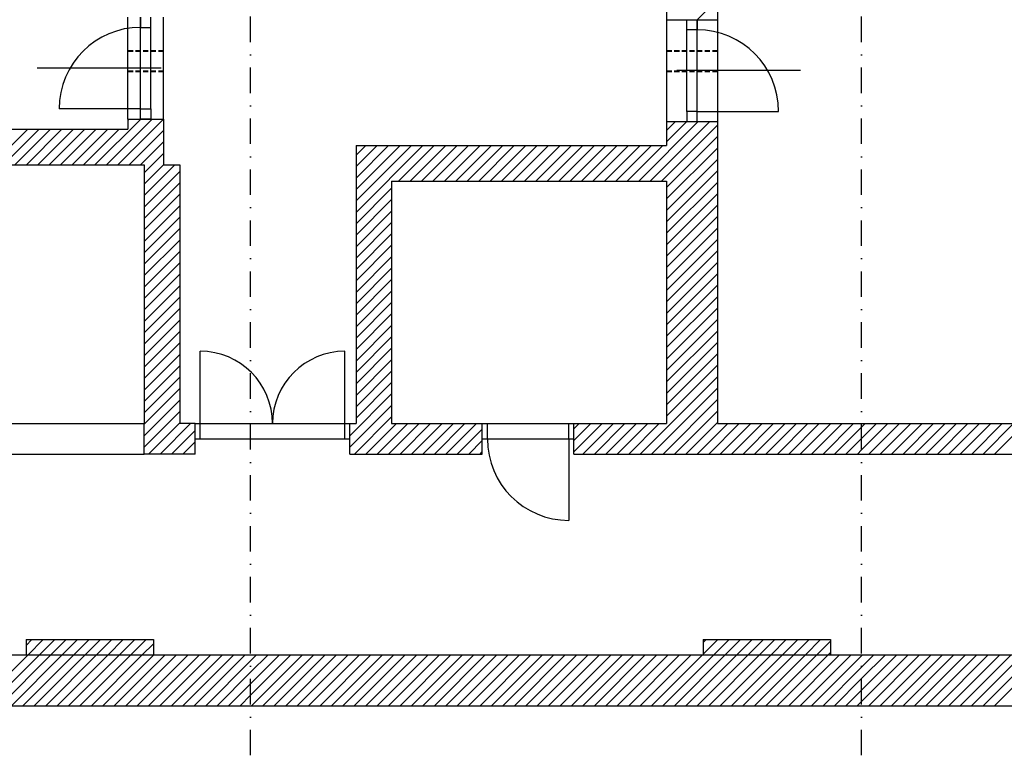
# Model space of a CAD drawing. Header units: millimetres. Extents: x 2886542 to 7567581, y -792623 to 134766.
# Tile 220 of 256: x 4793148 to 4802816, y -361680 to -354458. Entities that reach past the tile are written whole.
import ezdxf

# ---------------------------------------------------------------- set-up
doc = ezdxf.new("R2010")
doc.units = ezdxf.units.MM
doc.linetypes.add('DASHDOT', pattern=[1, 0.5, -0.25, 0, -0.25])
doc.linetypes.add('DASHED', pattern=[0.75, 0.5, -0.25])
doc.layers.add('CKPROSTUPY_NADROVINOU', color=7, linetype='DASHDOT', lineweight=25)
doc.layers.add('IN_NS_TLUSTA', color=1, linetype='Continuous', lineweight=40)
doc.layers.add('IN_NS_VYPLNE OTVORU', color=16, linetype='Continuous')

msp = doc.modelspace()

# ---------------------------------------------------------------- linework, layer by layer
at = {"layer": 'CKPROSTUPY_NADROVINOU', "color": 0, "ltscale": 500}
for p, q in [((4795415.4, -361679.5), (4795415.4, -334462.1)), ((4801415.4, -361679.5), (4801415.4, -334462.1))]:
    msp.add_line(p, q, dxfattribs=at)
at = {"layer": 'IN_NS_TLUSTA', "color": 0, "linetype": 'DASHED', "ltscale": 100}
for p, q in [((4794210.4, -354763.4), (4794560.4, -354763.4)), ((4799500.4, -354763.4, -74.5), (4800000.4, -354763.4, -74.5)), ((4794210.4, -354963.4, 0), (4794560.4, -354963.4, 0)), ((4799500.4, -354963.4, -74.5), (4800000.4, -354963.4, -74.5))]:
    msp.add_line(p, q, dxfattribs=at)
at = {"layer": 'IN_NS_VYPLNE OTVORU', "color": 0}
for p, q in [((4800000.4, -350723.4), (4800000.4, -354458.4)), ((4799500.4, -354223.4), (4799500.4, -354458.4)), ((4799801.1, -354458.4), (4800000.4, -354259.1)), ((4794210.4, -355433.4), (4794210.4, -354433.4)), ((4794335.4, -354433.4), (4794335.4, -354533.4)), ((4794435.4, -354533.4), (4794435.4, -354433.4)), ((4794560.4, -355433.4), (4794560.4, -354433.4)), ((4794335.4, -354533.4), (4794435.4, -354533.4)), ((4794335.4, -355333.4), (4794335.4, -354533.4)), ((4794435.4, -355333.4), (4794435.4, -354533.4)), ((4799500.4, -354458.4), (4799500.4, -355458.4)), ((4799700.4, -354558.4), (4799700.4, -354458.4)), ((4799700.4, -354458.4), (4799800.4, -354458.4)), ((4799800.4, -355458.4), (4799800.4, -354458.4)), ((4799800.4, -354458.4), (4799800.4, -354558.4)), ((4800000.4, -354458.4), (4800000.4, -355458.4)), ((4799800.4, -354558.4), (4799700.4, -354558.4)), ((4799700.4, -355358.4), (4799700.4, -354558.4)), ((4799800.4, -355358.4), (4799800.4, -354558.4)), ((4794535.4, -354933.4), (4793319.4, -354933.4)), ((4800816.4, -354958.4), (4799600.4, -354958.4)), ((4794335.4, -355333.4), (4793535.4, -355333.4)), ((4794335.4, -355433.4), (4794335.4, -355333.4)), ((4794335.4, -355333.4), (4794435.4, -355333.4)), ((4794435.4, -355333.4), (4794435.4, -355433.4)), ((4799800.4, -355358.4), (4799700.4, -355358.4)), ((4799700.4, -355358.4), (4799700.4, -355458.4)), ((4799800.4, -355458.4), (4799800.4, -355358.4)), ((4799800.4, -355358.4), (4800600.4, -355358.4)), ((4793886.6, -355883.4), (4794336.6, -355433.4)), ((4793998.8, -355883.4), (4794448.8, -355433.4)), ((4794111.1, -355883.4), (4794560.4, -355434.1)), ((4794210.4, -355433.4), (4794210.4, -355533.4)), ((4794210.4, -355447.3), (4794224.3, -355433.4)), ((4794435.4, -355433.4), (4794335.4, -355433.4)), ((4794560.4, -355433.4), (4794560.4, -355883.4)), ((4799226.4, -356043.4), (4799811.4, -355458.4)), ((4799338.7, -356043.4), (4799923.7, -355458.4)), ((4799450.9, -356043.4), (4800000.4, -355493.9)), ((4799500.4, -355458.4), (4799500.4, -355693.4)), ((4799500.4, -355544.9), (4799586.9, -355458.4)), ((4799500.4, -355657.1), (4799699.2, -355458.4)), ((4799700.4, -355458.4), (4799800.4, -355458.4)), ((4800000.4, -355458.4), (4800000.4, -358423.4)), ((4791245.4, -355533.4), (4794210.4, -355533.4)), ((4792876.3, -355883.4), (4793226.3, -355533.4)), ((4792988.5, -355883.4), (4793338.5, -355533.4)), ((4793100.8, -355883.4), (4793450.8, -355533.4)), ((4793213.1, -355883.4), (4793563.1, -355533.4)), ((4793325.3, -355883.4), (4793675.3, -355533.4)), ((4793437.6, -355883.4), (4793787.6, -355533.4)), ((4793549.8, -355883.4), (4793899.8, -355533.4)), ((4793662.1, -355883.4), (4794012.1, -355533.4)), ((4793774.3, -355883.4), (4794124.3, -355533.4)), ((4794223.3, -355883.4), (4794560.4, -355546.3)), ((4799500.4, -356106.2), (4800000.4, -355606.2)), ((4794335.6, -355883.4), (4794560.4, -355658.6)), ((4796450.4, -355693.4), (4799500.4, -355693.4)), ((4796450.4, -355693.4), (4796450.4, -358423.4)), ((4796450.4, -355788.6), (4796545.6, -355693.4)), ((4796450.4, -355900.8), (4796657.8, -355693.4)), ((4796450.4, -356013.1), (4796770.1, -355693.4)), ((4796450.4, -356125.3), (4796882.3, -355693.4)), ((4796450.4, -356237.6), (4796994.6, -355693.4)), ((4796450.4, -356349.8), (4797106.9, -355693.4)), ((4796869.1, -356043.4), (4797219.1, -355693.4)), ((4796981.4, -356043.4), (4797331.4, -355693.4)), ((4797093.6, -356043.4), (4797443.6, -355693.4)), ((4797205.9, -356043.4), (4797555.9, -355693.4)), ((4797318.1, -356043.4), (4797668.1, -355693.4)), ((4797430.4, -356043.4), (4797780.4, -355693.4)), ((4797542.6, -356043.4), (4797892.6, -355693.4)), ((4797654.9, -356043.4), (4798004.9, -355693.4)), ((4797767.1, -356043.4), (4798117.1, -355693.4)), ((4797879.4, -356043.4), (4798229.4, -355693.4)), ((4797991.6, -356043.4), (4798341.6, -355693.4)), ((4798103.9, -356043.4), (4798453.9, -355693.4)), ((4798216.1, -356043.4), (4798566.1, -355693.4)), ((4798328.4, -356043.4), (4798678.4, -355693.4)), ((4798440.7, -356043.4), (4798790.7, -355693.4)), ((4798552.9, -356043.4), (4798902.9, -355693.4)), ((4798665.2, -356043.4), (4799015.2, -355693.4)), ((4798777.4, -356043.4), (4799127.4, -355693.4)), ((4798889.7, -356043.4), (4799239.7, -355693.4)), ((4799001.9, -356043.4), (4799351.9, -355693.4)), ((4799114.2, -356043.4), (4799464.2, -355693.4)), ((4794370.4, -355960.8), (4794560.4, -355770.8)), ((4799500.4, -356218.4), (4800000.4, -355718.4)), ((4787935.4, -355883.4), (4794370.4, -355883.4)), ((4794370.4, -356073.1), (4794560.4, -355883.1)), ((4794370.4, -355883.4), (4794370.4, -358423.4)), ((4794370.4, -356185.3), (4794672.3, -355883.4)), ((4794560.4, -355883.4), (4794720.4, -355883.4)), ((4794720.4, -355883.4), (4794720.4, -358423.4)), ((4799500.4, -356330.7), (4800000.4, -355830.7)), ((4794370.4, -356297.6), (4794720.4, -355947.6)), ((4799500.4, -356442.9), (4800000.4, -355942.9)), ((4794370.4, -356409.8), (4794720.4, -356059.8)), ((4796800.4, -356043.4), (4799500.4, -356043.4)), ((4796800.4, -356043.4), (4796800.4, -358423.4)), ((4799500.4, -356043.4), (4799500.4, -358423.4)), ((4799500.4, -356555.2), (4800000.4, -356055.2)), ((4794370.4, -356522.1), (4794720.4, -356172.1)), ((4796450.4, -356462.1), (4796800.4, -356112.1)), ((4799500.4, -356667.4), (4800000.4, -356167.4)), ((4794370.4, -356634.3), (4794720.4, -356284.3)), ((4796450.4, -356574.3), (4796800.4, -356224.3)), ((4799500.4, -356779.7), (4800000.4, -356279.7)), ((4796450.4, -356686.6), (4796800.4, -356336.6)), ((4794370.4, -356746.6), (4794720.4, -356396.6)), ((4796450.4, -356798.8), (4796800.4, -356448.8)), ((4799500.4, -356891.9), (4800000.4, -356391.9)), ((4794370.4, -356858.8), (4794720.4, -356508.8)), ((4796450.4, -356911.1), (4796800.4, -356561.1)), ((4799500.4, -357004.2), (4800000.4, -356504.2)), ((4794370.4, -356971.1), (4794720.4, -356621.1)), ((4799500.4, -357116.4), (4800000.4, -356616.4)), ((4794370.4, -357083.3), (4794720.4, -356733.3)), ((4796450.4, -357023.3), (4796800.4, -356673.3)), ((4799500.4, -357228.7), (4800000.4, -356728.7)), ((4794370.4, -357195.6), (4794720.4, -356845.6)), ((4796450.4, -357135.6), (4796800.4, -356785.6)), ((4799500.4, -357340.9), (4800000.4, -356840.9)), ((4794370.4, -357307.9), (4794720.4, -356957.9)), ((4796450.4, -357247.9), (4796800.4, -356897.9)), ((4799500.4, -357453.2), (4800000.4, -356953.2)), ((4796450.4, -357360.1), (4796800.4, -357010.1)), ((4794370.4, -357420.1), (4794720.4, -357070.1)), ((4796450.4, -357472.4), (4796800.4, -357122.4)), ((4799500.4, -357565.4), (4800000.4, -357065.4)), ((4794370.4, -357532.4), (4794720.4, -357182.4)), ((4796450.4, -357584.6), (4796800.4, -357234.6)), ((4799500.4, -357677.7), (4800000.4, -357177.7)), ((4794370.4, -357644.6), (4794720.4, -357294.6)), ((4796450.4, -357696.9), (4796800.4, -357346.9)), ((4799500.4, -357790), (4800000.4, -357290)), ((4794370.4, -357756.9), (4794720.4, -357406.9)), ((4799500.4, -357902.2), (4800000.4, -357402.2)), ((4794370.4, -357869.1), (4794720.4, -357519.1)), ((4796450.4, -357809.1), (4796800.4, -357459.1)), ((4799500.4, -358014.5), (4800000.4, -357514.5)), ((4794370.4, -357981.4), (4794720.4, -357631.4)), ((4796450.4, -357921.4), (4796800.4, -357571.4)), ((4799500.4, -358126.7), (4800000.4, -357626.7)), ((4794920.4, -358423.4), (4794920.4, -357713.4)), ((4796340.4, -358423.4), (4796340.4, -357713.4)), ((4796450.4, -358033.6), (4796800.4, -357683.6)), ((4794370.4, -358093.6), (4794720.4, -357743.6)), ((4796450.4, -358145.9), (4796800.4, -357795.9)), ((4799500.4, -358239), (4800000.4, -357739)), ((4794370.4, -358205.9), (4794720.4, -357855.9)), ((4796450.4, -358258.1), (4796800.4, -357908.1)), ((4799500.4, -358351.2), (4800000.4, -357851.2)), ((4794370.4, -358318.1), (4794720.4, -357968.1)), ((4796450.4, -358370.4), (4796800.4, -358020.4)), ((4799240.5, -358723.4), (4800000.4, -357963.5)), ((4794370.4, -358430.4), (4794720.4, -358080.4)), ((4799352.8, -358723.4), (4800000.4, -358075.7)), ((4794370.4, -358542.6), (4794720.4, -358192.6)), ((4796390.4, -358542.6), (4796800.4, -358132.6)), ((4799465, -358723.4), (4800000.4, -358188)), ((4794370.4, -358654.9), (4794720.4, -358304.9)), ((4796390.4, -358654.9), (4796800.4, -358244.9)), ((4799577.3, -358723.4), (4800000.4, -358300.2)), ((4796434.2, -358723.4), (4796800.4, -358357.1)), ((4794370.4, -358723.4), (4794370.4, -358423.4)), ((4794414.2, -358723.4), (4794720.4, -358417.1)), ((4794526.4, -358723.4), (4794826.4, -358423.4)), ((4794638.7, -358723.4), (4794870.4, -358491.7)), ((4794870.4, -358423.4), (4794720.4, -358423.4)), ((4794870.4, -358723.4), (4794870.4, -358423.4)), ((4794870.4, -358423.4), (4796390.4, -358423.4)), ((4794920.4, -358573.4), (4794920.4, -358423.4)), ((4796340.4, -358573.4), (4796340.4, -358423.4)), ((4796390.4, -358723.4), (4796390.4, -358423.4)), ((4796390.4, -358423.4), (4796450.4, -358423.4)), ((4796390.4, -358430.4), (4796397.4, -358423.4)), ((4796546.4, -358723.4), (4796846.4, -358423.4)), ((4796658.7, -358723.4), (4796958.7, -358423.4)), ((4796770.9, -358723.4), (4797070.9, -358423.4)), ((4796800.4, -358423.4), (4797690.4, -358423.4)), ((4796883.2, -358723.4), (4797183.2, -358423.4)), ((4796995.4, -358723.4), (4797295.4, -358423.4)), ((4797107.7, -358723.4), (4797407.7, -358423.4)), ((4797219.9, -358723.4), (4797519.9, -358423.4)), ((4797332.2, -358723.4), (4797632.2, -358423.4)), ((4797444.4, -358723.4), (4797690.4, -358477.4)), ((4797690.4, -358723.4), (4797690.4, -358423.4)), ((4797690.4, -358423.4), (4798590.4, -358423.4)), ((4797740.4, -358573.4), (4797740.4, -358423.4)), ((4798540.4, -358573.4), (4798540.4, -358423.4)), ((4798590.4, -358723.4), (4798590.4, -358423.4)), ((4798590.4, -358423.4), (4799500.4, -358423.4)), ((4798590.4, -358475.4), (4798642.5, -358423.4)), ((4798590.4, -358587.7), (4798754.7, -358423.4)), ((4798590.4, -358700), (4798867, -358423.4)), ((4798679.2, -358723.4), (4798979.2, -358423.4)), ((4798791.5, -358723.4), (4799091.5, -358423.4)), ((4798903.7, -358723.4), (4799203.7, -358423.4)), ((4799016, -358723.4), (4799316, -358423.4)), ((4799128.2, -358723.4), (4799428.2, -358423.4)), ((4799689.5, -358723.4), (4800000.4, -358412.5)), ((4799801.8, -358723.4), (4800101.8, -358423.4)), ((4799914, -358723.4), (4800214, -358423.4)), ((4800000.4, -358423.4), (4807000.4, -358423.4)), ((4800026.3, -358723.4), (4800326.3, -358423.4)), ((4800138.5, -358723.4), (4800438.5, -358423.4)), ((4800250.8, -358723.4), (4800550.8, -358423.4)), ((4800363, -358723.4), (4800663, -358423.4)), ((4800475.3, -358723.4), (4800775.3, -358423.4)), ((4800587.5, -358723.4), (4800887.5, -358423.4)), ((4800699.8, -358723.4), (4800999.8, -358423.4)), ((4800812, -358723.4), (4801112, -358423.4)), ((4800924.3, -358723.4), (4801224.3, -358423.4)), ((4801036.6, -358723.4), (4801336.6, -358423.4)), ((4801148.8, -358723.4), (4801415.4, -358456.8)), ((4801415.4, -358456.8), (4801448.8, -358423.4)), ((4801415.4, -358569), (4801561.1, -358423.4)), ((4801415.4, -358681.3), (4801673.3, -358423.4)), ((4801485.6, -358723.4), (4801785.6, -358423.4)), ((4801597.8, -358723.4), (4801897.8, -358423.4)), ((4801710.1, -358723.4), (4802010.1, -358423.4)), ((4801822.3, -358723.4), (4802122.3, -358423.4)), ((4801934.6, -358723.4), (4802234.6, -358423.4)), ((4802046.8, -358723.4), (4802346.8, -358423.4)), ((4802159.1, -358723.4), (4802459.1, -358423.4)), ((4802271.3, -358723.4), (4802571.3, -358423.4)), ((4802383.6, -358723.4), (4802683.6, -358423.4)), ((4802495.8, -358723.4), (4802795.8, -358423.4)), ((4802608.1, -358723.4), (4802908.1, -358423.4)), ((4802720.3, -358723.4), (4803020.3, -358423.4)), ((4794750.9, -358723.4), (4794870.4, -358603.9)), ((4794870.4, -358573.4), (4796390.4, -358573.4)), ((4797556.7, -358723.4), (4797690.4, -358589.7)), ((4797690.4, -358573.4), (4798590.4, -358573.4)), ((4798540.4, -358573.4), (4798540.4, -359373.4)), ((4801261.1, -358723.4), (4801415.4, -358569)), ((4797669, -358723.4), (4797690.4, -358701.9)), ((4801373.3, -358723.4), (4801415.4, -358681.3)), ((4794870.4, -358723.4), (4794370.4, -358723.4)), ((4794863.2, -358723.4), (4794870.4, -358716.2)), ((4796390.4, -358723.4), (4797690.4, -358723.4)), ((4798590.4, -358723.4), (4807690.4, -358723.4)), ((4793210.4, -360543.4), (4794460.4, -360543.4)), ((4793210.4, -360543.4), (4793210.4, -360693.4)), ((4793210.4, -360600.1), (4793267.1, -360543.4)), ((4793229.4, -360693.4), (4793379.4, -360543.4)), ((4793341.6, -360693.4), (4793491.6, -360543.4)), ((4793453.9, -360693.4), (4793603.9, -360543.4)), ((4793566.1, -360693.4), (4793716.1, -360543.4)), ((4793678.4, -360693.4), (4793828.4, -360543.4)), ((4793790.7, -360693.4), (4793940.7, -360543.4)), ((4793902.9, -360693.4), (4794052.9, -360543.4)), ((4794015.2, -360693.4), (4794165.2, -360543.4)), ((4794127.4, -360693.4), (4794277.4, -360543.4)), ((4794239.7, -360693.4), (4794389.7, -360543.4)), ((4794351.9, -360693.4), (4794460.4, -360584.9)), ((4794460.4, -360543.4), (4794460.4, -360693.4)), ((4799860.4, -360543.4), (4801110.4, -360543.4)), ((4799860.4, -360543.4), (4799860.4, -360693.4)), ((4799860.4, -360573), (4799890.1, -360543.4)), ((4799860.4, -360685.3), (4800002.3, -360543.4)), ((4799964.6, -360693.4), (4800114.6, -360543.4)), ((4800076.8, -360693.4), (4800226.8, -360543.4)), ((4800189.1, -360693.4), (4800339.1, -360543.4)), ((4800301.3, -360693.4), (4800451.3, -360543.4)), ((4800413.6, -360693.4), (4800563.6, -360543.4)), ((4800525.8, -360693.4), (4800675.8, -360543.4)), ((4800638.1, -360693.4), (4800788.1, -360543.4)), ((4800750.3, -360693.4), (4800900.3, -360543.4)), ((4800862.6, -360693.4), (4801012.6, -360543.4)), ((4800974.9, -360693.4), (4801110.4, -360557.8)), ((4801110.4, -360543.4), (4801110.4, -360693.4)), ((4787810.4, -360693.4), (4793210.4, -360693.4)), ((4792729.4, -361193.4), (4793229.4, -360693.4)), ((4792841.6, -361193.4), (4793341.6, -360693.4)), ((4792953.9, -361193.4), (4793453.9, -360693.4)), ((4793066.1, -361193.4), (4793566.1, -360693.4)), ((4793178.4, -361193.4), (4793678.4, -360693.4)), ((4793290.7, -361193.4), (4793790.7, -360693.4)), ((4793402.9, -361193.4), (4793902.9, -360693.4)), ((4793515.2, -361193.4), (4794015.2, -360693.4)), ((4793627.4, -361193.4), (4794127.4, -360693.4)), ((4793739.7, -361193.4), (4794239.7, -360693.4)), ((4793851.9, -361193.4), (4794351.9, -360693.4)), ((4793964.2, -361193.4), (4794464.2, -360693.4)), ((4794076.4, -361193.4), (4794576.4, -360693.4)), ((4794188.7, -361193.4), (4794688.7, -360693.4)), ((4794300.9, -361193.4), (4794800.9, -360693.4)), ((4794413.2, -361193.4), (4794913.2, -360693.4)), ((4794460.4, -360693.4), (4799860.4, -360693.4)), ((4794525.4, -361193.4), (4795025.4, -360693.4)), ((4794637.7, -361193.4), (4795137.7, -360693.4)), ((4794749.9, -361193.4), (4795249.9, -360693.4)), ((4794862.2, -361193.4), (4795362.2, -360693.4)), ((4795415.4, -360752.4), (4795474.4, -360693.4)), ((4795415.4, -360864.7), (4795586.7, -360693.4)), ((4795415.4, -360976.9), (4795699, -360693.4)), ((4795415.4, -361089.2), (4795811.2, -360693.4)), ((4795423.5, -361193.4), (4795923.5, -360693.4)), ((4795535.7, -361193.4), (4796035.7, -360693.4)), ((4795648, -361193.4), (4796148, -360693.4)), ((4795760.2, -361193.4), (4796260.2, -360693.4)), ((4795872.5, -361193.4), (4796372.5, -360693.4)), ((4795984.7, -361193.4), (4796484.7, -360693.4)), ((4796097, -361193.4), (4796597, -360693.4)), ((4796209.2, -361193.4), (4796709.2, -360693.4)), ((4796321.5, -361193.4), (4796821.5, -360693.4)), ((4796433.7, -361193.4), (4796933.7, -360693.4)), ((4796546, -361193.4), (4797046, -360693.4)), ((4796658.2, -361193.4), (4797158.2, -360693.4)), ((4796770.5, -361193.4), (4797270.5, -360693.4)), ((4796882.8, -361193.4), (4797382.8, -360693.4)), ((4796995, -361193.4), (4797495, -360693.4)), ((4797107.3, -361193.4), (4797607.3, -360693.4)), ((4797219.5, -361193.4), (4797719.5, -360693.4)), ((4797331.8, -361193.4), (4797831.8, -360693.4)), ((4797444, -361193.4), (4797944, -360693.4)), ((4797556.3, -361193.4), (4798056.3, -360693.4)), ((4797668.5, -361193.4), (4798168.5, -360693.4)), ((4797780.8, -361193.4), (4798280.8, -360693.4)), ((4797893, -361193.4), (4798393, -360693.4)), ((4798005.3, -361193.4), (4798505.3, -360693.4)), ((4798117.5, -361193.4), (4798617.5, -360693.4)), ((4798229.8, -361193.4), (4798729.8, -360693.4)), ((4798342, -361193.4), (4798842, -360693.4)), ((4798454.3, -361193.4), (4798954.3, -360693.4)), ((4798566.6, -361193.4), (4799066.6, -360693.4)), ((4798678.8, -361193.4), (4799178.8, -360693.4)), ((4798791.1, -361193.4), (4799291.1, -360693.4)), ((4798903.3, -361193.4), (4799403.3, -360693.4)), ((4799015.6, -361193.4), (4799515.6, -360693.4)), ((4799127.8, -361193.4), (4799627.8, -360693.4)), ((4799240.1, -361193.4), (4799740.1, -360693.4)), ((4799352.3, -361193.4), (4799852.3, -360693.4)), ((4799464.6, -361193.4), (4799964.6, -360693.4)), ((4799576.8, -361193.4), (4800076.8, -360693.4)), ((4799689.1, -361193.4), (4800189.1, -360693.4)), ((4799801.3, -361193.4), (4800301.3, -360693.4)), ((4799913.6, -361193.4), (4800413.6, -360693.4)), ((4800025.8, -361193.4), (4800525.8, -360693.4)), ((4800138.1, -361193.4), (4800638.1, -360693.4)), ((4800250.3, -361193.4), (4800750.3, -360693.4)), ((4800362.6, -361193.4), (4800862.6, -360693.4)), ((4800474.9, -361193.4), (4800974.9, -360693.4)), ((4800587.1, -361193.4), (4801087.1, -360693.4)), ((4800699.4, -361193.4), (4801199.4, -360693.4)), ((4800811.6, -361193.4), (4801311.6, -360693.4)), ((4800923.9, -361193.4), (4801415.4, -360701.8)), ((4801087.1, -360693.4), (4801110.4, -360670.1)), ((4801110.4, -360693.4), (4806510.4, -360693.4)), ((4801415.4, -360701.8), (4801423.9, -360693.4)), ((4801415.4, -360814.1), (4801536.1, -360693.4)), ((4801415.4, -360926.4), (4801648.4, -360693.4)), ((4801415.4, -361038.6), (4801760.6, -360693.4)), ((4801415.4, -361150.9), (4801872.9, -360693.4)), ((4801485.1, -361193.4), (4801985.1, -360693.4)), ((4801597.4, -361193.4), (4802097.4, -360693.4)), ((4801709.6, -361193.4), (4802209.6, -360693.4)), ((4801821.9, -361193.4), (4802321.9, -360693.4)), ((4801934.1, -361193.4), (4802434.1, -360693.4)), ((4802046.4, -361193.4), (4802546.4, -360693.4)), ((4802158.7, -361193.4), (4802658.7, -360693.4)), ((4802270.9, -361193.4), (4802770.9, -360693.4)), ((4802383.2, -361193.4), (4802883.2, -360693.4)), ((4802495.4, -361193.4), (4802995.4, -360693.4)), ((4802607.7, -361193.4), (4803107.7, -360693.4)), ((4802719.9, -361193.4), (4803219.9, -360693.4)), ((4794974.4, -361193.4), (4795415.4, -360752.4)), ((4801036.1, -361193.4), (4801415.4, -360814.1)), ((4795086.7, -361193.4), (4795415.4, -360864.7)), ((4795199, -361193.4), (4795415.4, -360976.9)), ((4801148.4, -361193.4), (4801415.4, -360926.4)), ((4795311.2, -361193.4), (4795415.4, -361089.2)), ((4801260.6, -361193.4), (4801415.4, -361038.6)), ((4781048.4, -361193.4), (4812146.8, -361193.4)), ((4801372.9, -361193.4), (4801415.4, -361150.9))]:
    msp.add_line(p, q, dxfattribs=at)
at = {"layer": 'IN_NS_VYPLNE OTVORU', "color": 0, "ltscale": 250}
for p, q in [((4794335.4, -355433.4), (4794335.4, -354433.4)), ((4799500.4, -354458.4), (4800000.4, -354458.4)), ((4794210.4, -355433.4), (4794560.4, -355433.4)), ((4799500.4, -355458.4), (4800000.4, -355458.4))]:
    msp.add_line(p, q, dxfattribs=at)
at = {"layer": 'IN_NS_VYPLNE OTVORU', "color": 0, "ltscale": 50}
for p, q in [((4793050.4, -358423.4), (4794370.4, -358423.4)), ((4793050.4, -358723.4), (4794370.4, -358723.4))]:
    msp.add_line(p, q, dxfattribs=at)
at = {"layer": 'IN_NS_VYPLNE OTVORU', "color": 0, "ltscale": 2500}
msp.add_line((4742154.2, -360693.4), (4807982.6, -360693.4), dxfattribs=at)
at = {"layer": 'IN_NS_VYPLNE OTVORU', "color": 0}
for centre, radius, start, end in [((4794335.4, -355333.4), 800, 90, 180), ((4799800.4, -355358.4), 800, 0, 90), ((4794920.4, -358423.4), 710, 360, 90), ((4796340.4, -358423.4), 710, 90, 180), ((4798540.4, -358573.4), 800, 180, 270)]:
    msp.add_arc(centre, radius, start, end, dxfattribs=at)

doc.saveas('drawing.dxf')
